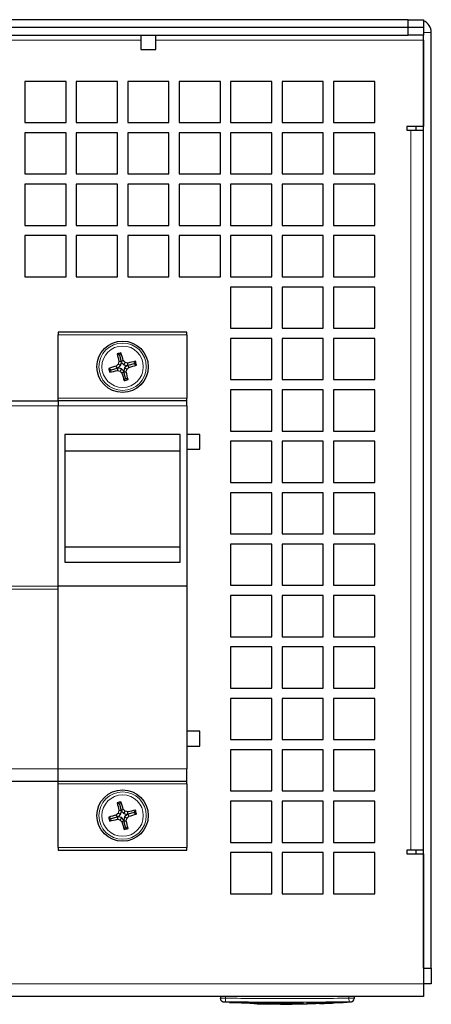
# Model space of a CAD drawing. Header units: millimetres. Extents: x 5 to 418, y 2 to 292.
# Tile 4 of 19: x 97 to 124, y 51 to 115. Entities that reach past the tile are written whole.
import ezdxf

# ---------------------------------------------------------------- set-up
doc = ezdxf.new("R2010")
doc.units = ezdxf.units.MM

msp = doc.modelspace()

# ---------------------------------------------------------------- linework, layer by layer
at = {"color": 7, "linetype": 'Continuous', "lineweight": 25}
for p, q in [((122.4443, 114.5131), (58.7776, 114.5131)), ((122.4443, 114.0131), (122.4443, 114.5131)), ((122.4443, 114.5131), (123.4443, 114.5131)), ((123.4443, 114.5131), (123.4443, 114.0131)), ((122.4443, 114.0131), (58.7776, 114.0131)), ((123.4443, 114.0131), (122.4443, 114.0131)), ((122.4443, 113.5131), (122.4443, 114.0131)), ((123.4443, 114.0131), (123.4443, 113.5131)), ((123.9443, 53.0131), (123.9443, 113.6798)), ((58.7776, 113.5131), (122.4443, 113.5131)), ((105.1193, 113.5131), (105.1193, 112.5835)), ((106.1026, 112.5835), (106.1026, 113.5131)), ((123.4443, 113.5131), (122.4443, 113.5131)), ((123.4443, 113.1798), (123.4443, 113.5131)), ((123.4443, 53.0131), (123.4443, 113.1798)), ((123.4443, 113.1798), (123.4443, 107.5964)), ((105.1193, 112.5835), (106.1026, 112.5835)), ((97.611, 110.5131), (97.611, 107.8464)), ((100.2776, 110.5131), (97.611, 110.5131)), ((100.2776, 107.8464), (100.2776, 110.5131)), ((100.9443, 110.5131), (100.9443, 107.8464)), ((103.611, 110.5131), (100.9443, 110.5131)), ((103.611, 107.8464), (103.611, 110.5131)), ((104.2776, 110.5131), (104.2776, 107.8464)), ((106.9443, 110.5131), (104.2776, 110.5131)), ((106.9443, 107.8464), (106.9443, 110.5131)), ((107.611, 110.5131), (107.611, 107.8464)), ((110.2776, 110.5131), (107.611, 110.5131)), ((110.2776, 107.8464), (110.2776, 110.5131)), ((110.9443, 110.5131), (110.9443, 107.8464)), ((113.611, 110.5131), (110.9443, 110.5131)), ((113.611, 107.8464), (113.611, 110.5131)), ((114.2776, 110.5131), (114.2776, 107.8464)), ((116.9443, 110.5131), (114.2776, 110.5131)), ((116.9443, 107.8464), (116.9443, 110.5131)), ((117.611, 110.5131), (117.611, 107.8464)), ((120.2776, 110.5131), (117.611, 110.5131)), ((120.2776, 107.8464), (120.2776, 110.5131)), ((97.611, 107.8464), (100.2776, 107.8464)), ((100.9443, 107.8464), (103.611, 107.8464)), ((104.2776, 107.8464), (106.9443, 107.8464)), ((107.611, 107.8464), (110.2776, 107.8464)), ((110.9443, 107.8464), (113.611, 107.8464)), ((114.2776, 107.8464), (116.9443, 107.8464)), ((117.611, 107.8464), (120.2776, 107.8464)), ((123.4443, 107.5964), (122.361, 107.5964)), ((122.361, 107.5964), (122.361, 107.3464)), ((122.361, 107.3464), (122.611, 107.3464)), ((122.611, 107.3464), (123.4443, 107.3464)), ((122.9443, 107.5964), (122.9443, 107.3464)), ((97.611, 107.1798), (97.611, 104.5131)), ((100.2776, 107.1798), (97.611, 107.1798)), ((100.2776, 104.5131), (100.2776, 107.1798)), ((100.9443, 107.1798), (100.9443, 104.5131)), ((103.611, 107.1798), (100.9443, 107.1798)), ((103.611, 104.5131), (103.611, 107.1798)), ((104.2776, 107.1798), (104.2776, 104.5131)), ((106.9443, 107.1798), (104.2776, 107.1798)), ((106.9443, 104.5131), (106.9443, 107.1798)), ((107.611, 107.1798), (107.611, 104.5131)), ((110.2776, 107.1798), (107.611, 107.1798)), ((110.2776, 104.5131), (110.2776, 107.1798)), ((110.9443, 107.1798), (110.9443, 104.5131)), ((113.611, 107.1798), (110.9443, 107.1798)), ((113.611, 104.5131), (113.611, 107.1798)), ((114.2776, 107.1798), (114.2776, 104.5131)), ((116.9443, 107.1798), (114.2776, 107.1798)), ((116.9443, 104.5131), (116.9443, 107.1798)), ((117.611, 107.1798), (117.611, 104.5131)), ((120.2776, 107.1798), (117.611, 107.1798)), ((120.2776, 104.5131), (120.2776, 107.1798)), ((97.611, 104.5131), (100.2776, 104.5131)), ((100.9443, 104.5131), (103.611, 104.5131)), ((104.2776, 104.5131), (106.9443, 104.5131)), ((107.611, 104.5131), (110.2776, 104.5131)), ((110.9443, 104.5131), (113.611, 104.5131)), ((114.2776, 104.5131), (116.9443, 104.5131)), ((117.611, 104.5131), (120.2776, 104.5131)), ((97.611, 103.8464), (97.611, 101.1798)), ((100.2776, 103.8464), (97.611, 103.8464)), ((100.2776, 101.1798), (100.2776, 103.8464)), ((100.9443, 103.8464), (100.9443, 101.1798)), ((103.611, 103.8464), (100.9443, 103.8464)), ((103.611, 101.1798), (103.611, 103.8464)), ((104.2776, 103.8464), (104.2776, 101.1798)), ((106.9443, 103.8464), (104.2776, 103.8464)), ((106.9443, 101.1798), (106.9443, 103.8464)), ((107.611, 103.8464), (107.611, 101.1798)), ((110.2776, 103.8464), (107.611, 103.8464)), ((110.2776, 101.1798), (110.2776, 103.8464)), ((110.9443, 103.8464), (110.9443, 101.1798)), ((113.611, 103.8464), (110.9443, 103.8464)), ((113.611, 101.1798), (113.611, 103.8464)), ((114.2776, 103.8464), (114.2776, 101.1798)), ((116.9443, 103.8464), (114.2776, 103.8464)), ((116.9443, 101.1798), (116.9443, 103.8464)), ((117.611, 103.8464), (117.611, 101.1798)), ((120.2776, 103.8464), (117.611, 103.8464)), ((120.2776, 101.1798), (120.2776, 103.8464)), ((97.611, 101.1798), (100.2776, 101.1798)), ((100.9443, 101.1798), (103.611, 101.1798)), ((104.2776, 101.1798), (106.9443, 101.1798)), ((107.611, 101.1798), (110.2776, 101.1798)), ((110.9443, 101.1798), (113.611, 101.1798)), ((114.2776, 101.1798), (116.9443, 101.1798)), ((117.611, 101.1798), (120.2776, 101.1798)), ((97.611, 100.5131), (97.611, 97.8464)), ((100.2776, 100.5131), (97.611, 100.5131)), ((100.2776, 97.8464), (100.2776, 100.5131)), ((100.9443, 100.5131), (100.9443, 97.8464)), ((103.611, 100.5131), (100.9443, 100.5131)), ((103.611, 97.8464), (103.611, 100.5131)), ((104.2776, 100.5131), (104.2776, 97.8464)), ((106.9443, 100.5131), (104.2776, 100.5131)), ((106.9443, 97.8464), (106.9443, 100.5131)), ((107.611, 100.5131), (107.611, 97.8464)), ((110.2776, 100.5131), (107.611, 100.5131)), ((110.2776, 97.8464), (110.2776, 100.5131)), ((110.9443, 100.5131), (110.9443, 97.8464)), ((113.611, 100.5131), (110.9443, 100.5131)), ((113.611, 97.8464), (113.611, 100.5131)), ((114.2776, 100.5131), (114.2776, 97.8464)), ((116.9443, 100.5131), (114.2776, 100.5131)), ((116.9443, 97.8464), (116.9443, 100.5131)), ((117.611, 100.5131), (117.611, 97.8464)), ((120.2776, 100.5131), (117.611, 100.5131)), ((120.2776, 97.8464), (120.2776, 100.5131)), ((97.611, 97.8464), (100.2776, 97.8464)), ((100.9443, 97.8464), (103.611, 97.8464)), ((104.2776, 97.8464), (106.9443, 97.8464)), ((107.611, 97.8464), (110.2776, 97.8464)), ((110.9443, 97.8464), (113.611, 97.8464)), ((114.2776, 97.8464), (116.9443, 97.8464)), ((117.611, 97.8464), (120.2776, 97.8464)), ((110.9443, 97.1798), (110.9443, 94.5131)), ((113.611, 97.1798), (110.9443, 97.1798)), ((113.611, 94.5131), (113.611, 97.1798)), ((114.2776, 97.1798), (114.2776, 94.5131)), ((116.9443, 97.1798), (114.2776, 97.1798)), ((116.9443, 94.5131), (116.9443, 97.1798)), ((117.611, 97.1798), (117.611, 94.5131)), ((120.2776, 97.1798), (117.611, 97.1798)), ((120.2776, 94.5131), (120.2776, 97.1798)), ((110.9443, 94.5131), (113.611, 94.5131)), ((114.2776, 94.5131), (116.9443, 94.5131)), ((117.611, 94.5131), (120.2776, 94.5131)), ((108.111, 94.2464), (99.7776, 94.2464)), ((99.7776, 94.2464), (99.7776, 94.0798)), ((99.7776, 89.9798), (99.7776, 94.0798)), ((108.111, 94.0798), (108.111, 94.2464)), ((108.111, 94.0798), (108.111, 89.9798)), ((110.9443, 93.8464), (110.9443, 91.1798)), ((113.611, 93.8464), (110.9443, 93.8464)), ((113.611, 91.1798), (113.611, 93.8464)), ((114.2776, 93.8464), (114.2776, 91.1798)), ((116.9443, 93.8464), (114.2776, 93.8464)), ((116.9443, 91.1798), (116.9443, 93.8464)), ((117.611, 93.8464), (117.611, 91.1798)), ((120.2776, 93.8464), (117.611, 93.8464)), ((120.2776, 91.1798), (120.2776, 93.8464)), ((103.7491, 92.7545), (103.5927, 92.8457)), ((103.7491, 92.7545), (103.8403, 92.9109)), ((103.7491, 92.7545), (103.8553, 92.3512)), ((103.2029, 91.8179), (103.6062, 91.9241)), ((103.6062, 91.9241), (103.5325, 92.0551)), ((103.6583, 91.9378), (103.6062, 91.9241)), ((103.6062, 91.9241), (103.6066, 91.7738)), ((103.6583, 91.9378), (103.8146, 92.0887)), ((103.8687, 91.8834), (103.6583, 91.9378)), ((103.8146, 92.0887), (103.659, 92.1795)), ((103.8553, 92.3512), (103.705, 92.3508)), ((103.8146, 92.0887), (103.869, 92.2991)), ((103.8553, 92.3512), (103.9863, 92.4249)), ((103.869, 92.2991), (103.8553, 92.3512)), ((103.869, 92.2991), (104.0199, 92.1428)), ((104.074, 91.9375), (104.0196, 91.7271)), ((104.0199, 92.1428), (104.1107, 92.2985)), ((104.0199, 92.1428), (104.2303, 92.0884)), ((104.2303, 92.0884), (104.074, 91.9375)), ((104.074, 91.9375), (104.2297, 91.8467)), ((104.2303, 92.0884), (104.2824, 92.1021)), ((104.2824, 92.1021), (104.282, 92.2524)), ((104.6857, 92.2083), (104.2824, 92.1021)), ((104.2824, 92.1021), (104.3561, 91.9711)), ((104.6857, 92.2083), (104.7769, 92.3647)), ((104.6857, 92.2083), (104.8421, 92.1171)), ((103.2029, 91.8179), (103.0466, 91.9091)), ((103.2029, 91.8179), (103.1117, 91.6615)), ((103.8687, 91.8834), (103.7779, 91.7278)), ((104.0196, 91.7271), (103.8687, 91.8834)), ((104.0333, 91.675), (103.9023, 91.6013)), ((104.0196, 91.7271), (104.0333, 91.675)), ((104.0333, 91.675), (104.1836, 91.6754)), ((104.1395, 91.2717), (104.0333, 91.675)), ((104.1395, 91.2717), (104.0483, 91.1154)), ((104.1395, 91.2717), (104.2959, 91.1805)), ((110.9443, 91.1798), (113.611, 91.1798)), ((114.2776, 91.1798), (116.9443, 91.1798)), ((117.611, 91.1798), (120.2776, 91.1798)), ((110.9443, 90.5131), (110.9443, 87.8464)), ((113.611, 90.5131), (110.9443, 90.5131)), ((113.611, 87.8464), (113.611, 90.5131)), ((114.2776, 90.5131), (114.2776, 87.8464)), ((116.9443, 90.5131), (114.2776, 90.5131)), ((116.9443, 87.8464), (116.9443, 90.5131)), ((117.611, 90.5131), (117.611, 87.8464)), ((120.2776, 90.5131), (117.611, 90.5131)), ((120.2776, 87.8464), (120.2776, 90.5131)), ((94.7776, 89.8131), (99.7776, 89.8131)), ((99.7776, 89.8131), (99.7776, 89.9798)), ((108.111, 89.8131), (99.7776, 89.8131)), ((99.7776, 89.8131), (99.7776, 89.4798)), ((99.7776, 77.7964), (99.7776, 89.4798)), ((99.7776, 77.7972), (99.7776, 89.4798)), ((108.111, 89.8131), (108.111, 89.9798)), ((108.111, 89.4798), (108.111, 89.8131)), ((108.111, 89.4798), (108.111, 77.7964)), ((100.211, 87.6131), (100.211, 79.3498)), ((107.6776, 87.6131), (100.211, 87.6131)), ((107.6776, 79.3498), (107.6776, 87.6131)), ((108.9443, 87.6298), (108.111, 87.6298)), ((108.9443, 87.1464), (108.9443, 87.6298)), ((110.9443, 87.8464), (113.611, 87.8464)), ((114.2776, 87.8464), (116.9443, 87.8464)), ((117.611, 87.8464), (120.2776, 87.8464)), ((108.9443, 86.6631), (108.9443, 87.1464)), ((110.9443, 87.1798), (110.9443, 84.5131)), ((113.611, 87.1798), (110.9443, 87.1798)), ((113.611, 84.5131), (113.611, 87.1798)), ((114.2776, 87.1798), (114.2776, 84.5131)), ((116.9443, 87.1798), (114.2776, 87.1798)), ((116.9443, 84.5131), (116.9443, 87.1798)), ((117.611, 87.1798), (117.611, 84.5131)), ((120.2776, 87.1798), (117.611, 87.1798)), ((120.2776, 84.5131), (120.2776, 87.1798)), ((107.6776, 86.5464), (100.211, 86.5464)), ((108.111, 86.6631), (108.9443, 86.6631)), ((110.9443, 84.5131), (113.611, 84.5131)), ((114.2776, 84.5131), (116.9443, 84.5131)), ((117.611, 84.5131), (120.2776, 84.5131)), ((110.9443, 83.8464), (110.9443, 81.1798)), ((113.611, 83.8464), (110.9443, 83.8464)), ((113.611, 81.1798), (113.611, 83.8464)), ((114.2776, 83.8464), (114.2776, 81.1798)), ((116.9443, 83.8464), (114.2776, 83.8464)), ((116.9443, 81.1798), (116.9443, 83.8464)), ((117.611, 83.8464), (117.611, 81.1798)), ((120.2776, 83.8464), (117.611, 83.8464)), ((120.2776, 81.1798), (120.2776, 83.8464)), ((110.9443, 81.1798), (113.611, 81.1798)), ((114.2776, 81.1798), (116.9443, 81.1798)), ((117.611, 81.1798), (120.2776, 81.1798)), ((110.9443, 80.5131), (110.9443, 77.8464)), ((113.611, 80.5131), (110.9443, 80.5131)), ((113.611, 77.8464), (113.611, 80.5131)), ((114.2776, 80.5131), (114.2776, 77.8464)), ((116.9443, 80.5131), (114.2776, 80.5131)), ((116.9443, 77.8464), (116.9443, 80.5131)), ((117.611, 80.5131), (117.611, 77.8464)), ((120.2776, 80.5131), (117.611, 80.5131)), ((120.2776, 77.8464), (120.2776, 80.5131)), ((100.211, 80.3464), (107.6776, 80.3464)), ((100.211, 79.3498), (107.6776, 79.3498)), ((99.7776, 77.5893), (99.7776, 77.7972)), ((108.111, 77.7964), (99.7776, 77.7964)), ((99.7776, 65.9385), (99.7776, 77.5893)), ((108.111, 77.7964), (108.111, 65.9402)), ((110.9443, 77.8464), (113.611, 77.8464)), ((114.2776, 77.8464), (116.9443, 77.8464)), ((117.611, 77.8464), (120.2776, 77.8464)), ((110.9443, 77.1798), (110.9443, 74.5131)), ((113.611, 77.1798), (110.9443, 77.1798)), ((113.611, 74.5131), (113.611, 77.1798)), ((114.2776, 77.1798), (114.2776, 74.5131)), ((116.9443, 77.1798), (114.2776, 77.1798)), ((116.9443, 74.5131), (116.9443, 77.1798)), ((117.611, 77.1798), (117.611, 74.5131)), ((120.2776, 77.1798), (117.611, 77.1798)), ((120.2776, 74.5131), (120.2776, 77.1798)), ((110.9443, 74.5131), (113.611, 74.5131)), ((114.2776, 74.5131), (116.9443, 74.5131)), ((117.611, 74.5131), (120.2776, 74.5131)), ((110.9443, 73.8464), (110.9443, 71.1798)), ((113.611, 73.8464), (110.9443, 73.8464)), ((113.611, 71.1798), (113.611, 73.8464)), ((114.2776, 73.8464), (114.2776, 71.1798)), ((116.9443, 73.8464), (114.2776, 73.8464)), ((116.9443, 71.1798), (116.9443, 73.8464)), ((117.611, 73.8464), (117.611, 71.1798)), ((120.2776, 73.8464), (117.611, 73.8464)), ((120.2776, 71.1798), (120.2776, 73.8464)), ((110.9443, 71.1798), (113.611, 71.1798)), ((114.2776, 71.1798), (116.9443, 71.1798)), ((117.611, 71.1798), (120.2776, 71.1798)), ((110.9443, 70.5131), (110.9443, 67.8464)), ((113.611, 70.5131), (110.9443, 70.5131)), ((113.611, 67.8464), (113.611, 70.5131)), ((114.2776, 70.5131), (114.2776, 67.8464)), ((116.9443, 70.5131), (114.2776, 70.5131)), ((116.9443, 67.8464), (116.9443, 70.5131)), ((117.611, 70.5131), (117.611, 67.8464)), ((120.2776, 70.5131), (117.611, 70.5131)), ((120.2776, 67.8464), (120.2776, 70.5131)), ((108.9443, 68.3798), (108.111, 68.3798)), ((108.9443, 67.8964), (108.9443, 68.3798)), ((108.9443, 67.4131), (108.9443, 67.8964)), ((110.9443, 67.8464), (113.611, 67.8464)), ((114.2776, 67.8464), (116.9443, 67.8464)), ((117.611, 67.8464), (120.2776, 67.8464)), ((108.111, 67.4131), (108.9443, 67.4131)), ((110.9443, 67.1798), (110.9443, 64.5131)), ((113.611, 67.1798), (110.9443, 67.1798)), ((113.611, 64.5131), (113.611, 67.1798)), ((114.2776, 67.1798), (114.2776, 64.5131)), ((116.9443, 67.1798), (114.2776, 67.1798)), ((116.9443, 64.5131), (116.9443, 67.1798)), ((117.611, 67.1798), (117.611, 64.5131)), ((120.2776, 67.1798), (117.611, 67.1798)), ((120.2776, 64.5131), (120.2776, 67.1798)), ((99.7776, 65.1464), (99.7776, 65.9385)), ((108.111, 65.1464), (108.111, 65.9402)), ((94.7776, 65.1464), (99.7776, 65.1464)), ((99.7776, 65.1464), (108.111, 65.1464)), ((99.7776, 64.9798), (99.7776, 65.1464)), ((108.111, 64.9798), (108.111, 65.1464)), ((99.7776, 60.8464), (99.7776, 64.9798)), ((108.111, 64.9798), (108.111, 60.8464)), ((110.9443, 64.5131), (113.611, 64.5131)), ((114.2776, 64.5131), (116.9443, 64.5131)), ((117.611, 64.5131), (120.2776, 64.5131)), ((110.9443, 63.8464), (110.9443, 61.1798)), ((113.611, 63.8464), (110.9443, 63.8464)), ((113.611, 61.1798), (113.611, 63.8464)), ((114.2776, 63.8464), (114.2776, 61.1798)), ((116.9443, 63.8464), (114.2776, 63.8464)), ((116.9443, 61.1798), (116.9443, 63.8464)), ((117.611, 63.8464), (117.611, 61.1798)), ((120.2776, 63.8464), (117.611, 63.8464)), ((120.2776, 61.1798), (120.2776, 63.8464)), ((103.7491, 63.6545), (103.5927, 63.7457)), ((103.8553, 63.2512), (103.705, 63.2508)), ((103.7491, 63.6545), (103.8403, 63.8109)), ((103.7491, 63.6545), (103.8553, 63.2512)), ((103.8146, 62.9887), (103.869, 63.1991)), ((103.8553, 63.2512), (103.9863, 63.3249)), ((103.869, 63.1991), (103.8553, 63.2512)), ((103.869, 63.1991), (104.0199, 63.0428)), ((104.0199, 63.0428), (104.1107, 63.1985)), ((104.6857, 63.1083), (104.7769, 63.2647)), ((103.2029, 62.7179), (103.0466, 62.8091)), ((103.2029, 62.7179), (103.1117, 62.5615)), ((103.2029, 62.7179), (103.6062, 62.8241)), ((103.6062, 62.8241), (103.5325, 62.9551)), ((103.6583, 62.8378), (103.6062, 62.8241)), ((103.6062, 62.8241), (103.6066, 62.6738)), ((103.6583, 62.8378), (103.8146, 62.9887)), ((103.8687, 62.7834), (103.6583, 62.8378)), ((103.8146, 62.9887), (103.659, 63.0795)), ((103.8687, 62.7834), (103.7779, 62.6278)), ((104.0196, 62.6271), (103.8687, 62.7834)), ((104.0333, 62.575), (103.9023, 62.5013)), ((104.074, 62.8375), (104.0196, 62.6271)), ((104.0196, 62.6271), (104.0333, 62.575)), ((104.0199, 63.0428), (104.2303, 62.9884)), ((104.0333, 62.575), (104.1836, 62.5754)), ((104.1395, 62.1717), (104.0333, 62.575)), ((104.2303, 62.9884), (104.074, 62.8375)), ((104.074, 62.8375), (104.2297, 62.7467)), ((104.2303, 62.9884), (104.2824, 63.0021)), ((104.2824, 63.0021), (104.282, 63.1524)), ((104.6857, 63.1083), (104.2824, 63.0021)), ((104.2824, 63.0021), (104.3561, 62.8711)), ((104.6857, 63.1083), (104.8421, 63.0171)), ((104.1395, 62.1717), (104.0483, 62.0154)), ((104.1395, 62.1717), (104.2959, 62.0805)), ((99.7776, 60.8464), (99.7776, 60.6798)), ((99.7776, 60.6798), (108.111, 60.6798)), ((108.111, 60.6798), (108.111, 60.8464)), ((110.9443, 61.1798), (113.611, 61.1798)), ((114.2776, 61.1798), (116.9443, 61.1798)), ((117.611, 61.1798), (120.2776, 61.1798)), ((122.611, 60.6798), (122.361, 60.6798)), ((122.361, 60.6798), (122.361, 60.4298)), ((123.4443, 60.6798), (122.611, 60.6798)), ((122.9443, 60.6798), (122.9443, 60.4298)), ((110.9443, 60.5131), (110.9443, 57.8464)), ((113.611, 60.5131), (110.9443, 60.5131)), ((113.611, 57.8464), (113.611, 60.5131)), ((114.2776, 60.5131), (114.2776, 57.8464)), ((116.9443, 60.5131), (114.2776, 60.5131)), ((116.9443, 57.8464), (116.9443, 60.5131)), ((117.611, 60.5131), (117.611, 57.8464)), ((120.2776, 60.5131), (117.611, 60.5131)), ((120.2776, 57.8464), (120.2776, 60.5131)), ((122.361, 60.4298), (123.4443, 60.4298)), ((123.4443, 60.4298), (123.4443, 52.0131)), ((110.9443, 57.8464), (113.611, 57.8464)), ((114.2776, 57.8464), (116.9443, 57.8464)), ((117.611, 57.8464), (120.2776, 57.8464)), ((123.4443, 53.0131), (123.9443, 53.0131)), ((123.9443, 53.0131), (123.9443, 52.0131)), ((123.9443, 52.0131), (123.4443, 52.0131)), ((123.4443, 52.0131), (123.4443, 51.1798)), ((122.611, 51.1798), (58.611, 51.1798)), ((110.2776, 51.1798), (110.2776, 51.0758)), ((118.9443, 51.1798), (118.9443, 51.0758)), ((123.4443, 51.1798), (122.611, 51.1798)), ((110.4464, 50.8356), (110.9074, 50.8083)), ((110.8623, 50.803), (111.6183, 50.7772)), ((110.9075, 50.8249), (111.6406, 50.8022)), ((110.9075, 50.8182), (110.9075, 50.8249)), ((111.6406, 50.7955), (110.9075, 50.8182)), ((111.6406, 50.7955), (111.6406, 50.8022)), ((111.6406, 50.7663), (111.6406, 50.7853)), ((112.4749, 50.7741), (111.6406, 50.7663)), ((111.6665, 50.7732), (112.4749, 50.7808)), ((111.688, 50.7748), (112.6642, 50.7415)), ((112.4749, 50.7808), (115.6741, 50.7625)), ((112.4749, 50.7741), (112.4749, 50.7808)), ((115.6741, 50.7558), (112.4749, 50.7741)), ((112.661, 50.7332), (112.4749, 50.7289)), ((112.4749, 50.7223), (112.6637, 50.7266)), ((112.6605, 50.7193), (113.3494, 50.6962)), ((113.3494, 50.6939), (113.3494, 50.7506)), ((113.3502, 50.718), (114.1859, 50.6895)), ((114.1793, 50.6977), (115.6741, 50.706)), ((114.1793, 50.6797), (114.1793, 50.6977)), ((115.9058, 50.6945), (114.1793, 50.6797)), ((114.1793, 50.6864), (114.9267, 50.6928)), ((115.6741, 50.7558), (115.6741, 50.7625)), ((115.8858, 50.7171), (118.2289, 50.8009)), ((115.9058, 50.7655), (117.6691, 50.8047)), ((117.6691, 50.798), (115.9058, 50.7588)), ((115.9058, 50.7588), (115.9058, 50.7655)), ((115.9058, 50.7206), (115.9058, 50.6945)), ((117.2991, 50.7567), (116.7187, 50.7341)), ((117.2991, 50.7533), (116.7187, 50.7278)), ((116.7187, 50.7211), (117.2991, 50.7466)), ((117.2991, 50.7452), (116.7187, 50.7193)), ((116.7187, 50.7341), (116.7187, 50.7211)), ((117.4851, 50.7594), (117.4851, 50.7661)), ((117.5116, 50.7591), (117.5116, 50.7658)), ((118.278, 50.7981), (118.0882, 50.7873)), ((118.2324, 50.8066), (118.7756, 50.8356)), ((118.277, 50.8029), (118.278, 50.8036)), ((118.278, 50.8036), (118.278, 50.8103)), ((118.278, 50.7981), (118.278, 50.8048))]:
    msp.add_line(p, q, dxfattribs=at)
at = {"color": 7, "linetype": 'Continuous', "lineweight": 18}
for p, q in [((123.4443, 113.6798), (123.9443, 113.6798)), ((76.1026, 113.1798), (105.1193, 113.1798)), ((106.1026, 113.1798), (123.4443, 113.1798)), ((122.611, 60.6798), (122.611, 107.3464)), ((99.7776, 94.0798), (108.111, 94.0798)), ((99.7776, 89.4798), (94.7776, 89.4798)), ((108.111, 89.9798), (99.7776, 89.9798)), ((99.7776, 89.4798), (108.111, 89.4798)), ((94.7776, 77.7972), (99.7776, 77.7972)), ((99.7776, 77.5893), (94.7776, 77.5893)), ((94.7776, 65.9385), (99.7776, 65.9385)), ((108.111, 65.9402), (99.7776, 65.9402)), ((99.7776, 64.9798), (108.111, 64.9798)), ((108.111, 60.8464), (99.7776, 60.8464)), ((123.4443, 52.0131), (57.7776, 52.0131)), ((110.611, 51.0758), (110.6081, 50.8425)), ((110.611, 51.1798), (110.611, 51.0758)), ((118.611, 51.1798), (118.611, 51.0758)), ((118.611, 51.0758), (118.6138, 50.8425)), ((117.2991, 50.7466), (117.2991, 50.7533)), ((117.6691, 50.798), (117.6691, 50.8047))]:
    msp.add_line(p, q, dxfattribs=at)
at = {"color": 7, "linetype": 'Continuous', "lineweight": 25}
for centre in [(103.9443, 92.0131), (103.9443, 62.9131)]:
    msp.add_circle(centre, 1.6667, dxfattribs=at)
at = {"color": 7, "linetype": 'Continuous', "lineweight": 18}
for centre, radius in [((103.9443, 92.0131), 1.5367), ((103.9443, 92.0131), 1.3427), ((103.9443, 62.9131), 1.5367), ((103.9443, 62.9131), 1.3427)]:
    msp.add_circle(centre, radius, dxfattribs=at)
at = {"color": 7, "linetype": 'Continuous', "lineweight": 25}
for centre, radius, start, end in [((123.111, 113.6798), 0.8333, 0, 66.421822), ((108.5789, 74.4111), 19.097, 104.367196, 105.135173), ((121.1664, 96.5713), 17.9643, 191.969379, 193.587779), ((86.7106, 87.499), 17.9643, 15.91459, 17.53299), ((108.4584, 74.7794), 17.9643, 105.91459, 107.53299), ((116.9581, 78.5372), 19.0521, 134.270124, 134.803635), ((122.0817, 87.3231), 19.0521, 164.698734, 165.232245), ((90.4684, 78.9993), 19.0521, 44.270124, 44.803635), ((99.2543, 73.8758), 19.0521, 74.698734, 75.232245), ((90.9305, 105.4891), 19.0521, 314.270124, 314.803635), ((108.5025, 74.791), 17.9643, 101.969379, 103.587779), ((99.4302, 109.2468), 17.9643, 285.91459, 287.53299), ((86.3423, 87.3785), 19.097, 14.367196, 15.135173), ((121.5463, 96.6477), 19.097, 194.367196, 195.135173), ((99.3861, 109.2352), 17.9643, 281.969379, 283.587779), ((108.6343, 110.1505), 19.0521, 254.698734, 255.232245), ((117.4203, 105.0269), 19.0521, 224.270124, 224.803635), ((121.1781, 96.5272), 17.9643, 195.91459, 197.53299), ((85.807, 96.7031), 19.0521, 344.698734, 345.232245), ((86.7222, 87.4549), 17.9643, 11.969379, 13.587779), ((99.3097, 109.6151), 19.097, 284.367196, 285.135173), ((108.5789, 45.3111), 19.097, 104.367196, 105.135173), ((121.1664, 67.4713), 17.9643, 191.969379, 193.587779), ((122.0817, 58.2231), 19.0521, 164.698734, 165.232245), ((86.7106, 58.399), 17.9643, 15.91459, 17.53299), ((90.4684, 49.8993), 19.0521, 44.270124, 44.803635), ((99.2543, 44.7758), 19.0521, 74.698734, 75.232245), ((108.5025, 45.691), 17.9643, 101.969379, 103.587779), ((86.3423, 58.2785), 19.097, 14.367196, 15.135173), ((108.4584, 45.6794), 17.9643, 105.91459, 107.53299), ((121.5463, 67.5477), 19.097, 194.367196, 195.135173), ((99.3861, 80.1352), 17.9643, 281.969379, 283.587779), ((116.9581, 49.4372), 19.0521, 134.270124, 134.803635), ((108.6343, 81.0505), 19.0521, 254.698734, 255.232245), ((117.4203, 75.9269), 19.0521, 224.270124, 224.803635), ((85.807, 67.6031), 19.0521, 344.698734, 345.232245), ((86.7222, 58.3549), 17.9643, 11.969379, 13.587779), ((90.9305, 76.3891), 19.0521, 314.270124, 314.803635), ((99.4302, 80.1468), 17.9643, 285.91459, 287.53299), ((121.1781, 67.4272), 17.9643, 195.91459, 197.53299), ((99.3097, 80.5151), 19.097, 284.367196, 285.135173), ((110.511, 51.0654), 0.2333, 179.998299, 266.658505), ((118.711, 51.0654), 0.2333, 273.30809, 0.001716)]:
    msp.add_arc(centre, radius, start, end, dxfattribs=at)
at = {"color": 7, "linetype": 'Continuous', "lineweight": 18}
for centre, start, end in [((110.511, 51.0758), 180.001948, 269.009929), ((118.711, 51.0758), 270.990082, 359.998052)]:
    msp.add_arc(centre, 0.2333, start, end, dxfattribs=at)
for points, knots in [([(110.2776, 51.0758), (110.2813, 51.0759), (110.2887, 51.0761), (110.3462, 51.0763), (110.4307, 51.0762), (110.5245, 51.0761), (110.5864, 51.0759), (110.611, 51.0758)], [0, 0, 0, 0, 0.2146728, 0.4293525, 0.6440267, 0.8586958, 1, 1, 1, 1]), ([(110.611, 51.0758), (111.9442, 51.0629), (114.6109, 51.0372), (117.2775, 51.0629), (118.611, 51.0758)], [0, 0, 0, 0, 0.499961, 1, 1, 1, 1]), ([(118.611, 51.0758), (118.6484, 51.0759), (118.7234, 51.0761), (118.8233, 51.0763), (118.8987, 51.0762), (118.9386, 51.0761), (118.9427, 51.0759), (118.9443, 51.0758)], [0, 0, 0, 0, 0.2146724, 0.429352, 0.6440262, 0.8586956, 1, 1, 1, 1]), ([(110.5069, 50.8425), (110.5027, 50.8385), (110.4964, 50.8325), (110.4973, 50.8334), (110.4976, 50.8337)], [0, 0, 0, 0, 0.6810256, 1, 1, 1, 1]), ([(110.6081, 50.8425), (110.6008, 50.8426), (110.5821, 50.8428), (110.5538, 50.8429), (110.5283, 50.843), (110.5107, 50.8429), (110.5082, 50.8426), (110.5069, 50.8425)], [0, 0, 0, 0, 0.140567, 0.3553278, 0.5708439, 0.7860438, 1, 1, 1, 1]), ([(118.6138, 50.8425), (117.2794, 50.8307), (114.6109, 50.807), (111.9423, 50.8307), (110.6081, 50.8425)], [0, 0, 0, 0, 0.500039, 1, 1, 1, 1]), ([(118.715, 50.8425), (118.7144, 50.8426), (118.713, 50.8428), (118.7007, 50.8429), (118.6778, 50.843), (118.6477, 50.8428), (118.6251, 50.8426), (118.6138, 50.8425)], [0, 0, 0, 0, 0.1406564, 0.3555028, 0.5710316, 0.7861708, 1, 1, 1, 1]), ([(118.7243, 50.8337), (118.7246, 50.8334), (118.7253, 50.8328), (118.719, 50.8387), (118.715, 50.8425)], [0, 0, 0, 0, 0.3621045, 1, 1, 1, 1])]:
    msp.add_open_spline(points, degree=3, knots=knots, dxfattribs=at)
at = {"color": 7, "linetype": 'Continuous', "lineweight": 25}
for points, knots in [([(110.2776, 51.0666), (110.2776, 51.0663), (110.2776, 51.0654), (110.2776, 51.0716), (110.2776, 51.0758)], [0, 0, 0, 0, 0.318784, 1, 1, 1, 1]), ([(118.9443, 51.0758), (118.9443, 51.0719), (118.9443, 51.0657), (118.9443, 51.0664), (118.9443, 51.0666)], [0, 0, 0, 0, 0.6377956, 1, 1, 1, 1]), ([(117.2991, 50.7466), (117.32, 50.7477), (117.3619, 50.7498), (117.4176, 50.753), (117.46, 50.756), (117.4841, 50.7585), (117.4873, 50.7602), (117.4693, 50.761), (117.4322, 50.7608), (117.3801, 50.7597), (117.3328, 50.7582), (117.3056, 50.757), (117.2991, 50.7567)], [0, 0, 0, 0, 0.10757797, 0.21515507, 0.32274136, 0.43026461, 0.53768061, 0.64498658, 0.75221303, 0.85941075, 0.96664052, 1, 1, 1, 1]), ([(117.4851, 50.7603), (117.4933, 50.7602), (117.512, 50.7602), (117.5138, 50.7588), (117.494, 50.7565), (117.4515, 50.7535), (117.3921, 50.75), (117.3379, 50.7471), (117.3066, 50.7456), (117.2991, 50.7452)], [0, 0, 0, 0, 0.12864989, 0.29232313, 0.45606677, 0.61994562, 0.78398951, 0.94817375, 1, 1, 1, 1]), ([(117.6691, 50.8047), (117.7375, 50.8064), (117.8743, 50.8098), (118.0568, 50.8118), (118.1945, 50.8128), (118.2675, 50.8124), (118.275, 50.8109), (118.278, 50.8103)], [0, 0, 0, 0, 0.2146285, 0.4292566, 0.6438948, 0.8585349, 1, 1, 1, 1]), ([(118.278, 50.8036), (118.2712, 50.8044), (118.2578, 50.8061), (118.1529, 50.8059), (117.9985, 50.8046), (117.8272, 50.8022), (117.714, 50.7992), (117.6691, 50.798)], [0, 0, 0, 0, 0.21458998, 0.42917873, 0.64379751, 0.85844062, 1, 1, 1, 1]), ([(118.3952, 50.808), (118.3956, 50.8073), (118.3964, 50.8058), (118.3213, 50.8009), (118.278, 50.7981)], [0, 0, 0, 0, 0.4225842, 1, 1, 1, 1])]:
    msp.add_open_spline(points, degree=3, knots=knots, dxfattribs=at)

doc.saveas('drawing.dxf')
